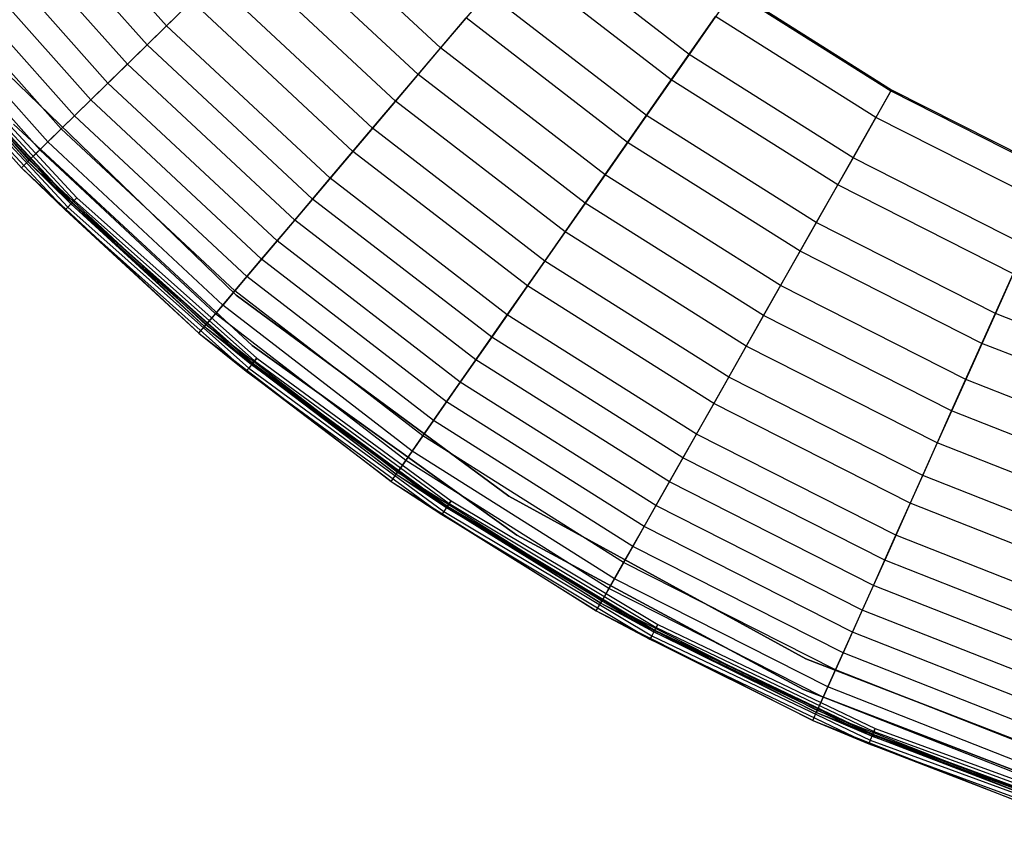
# Model space of a CAD drawing. Extents: x -11.4 to 11.4, y 1.8 to 24.6.
# Tile 2 of 199: x -8.2 to -3.8, y 2.4 to 5.9. Entities that reach past the tile are written whole.
import ezdxf

# ---------------------------------------------------------------- set-up
doc = ezdxf.new("R2010")
doc.units = 0
doc.header["$MEASUREMENT"] = 0
doc.layers.get('0').update_dxf_attribs({"color": 13, "linetype": 'CONTINUOUS'})

# ---------------------------------------------------------------- blocks, each defined once
blk = doc.blocks.new('GRUPUJ_4')
at = {"color": 0}
for p, q in [((3.8843, 4.0534, 4.4118), (3.2295, 4.7899, 4.4118)), ((3.8843, 4.0534, 4.4118), (3.2295, 4.7899, 4.4118)), ((3.7983, 3.9694, 4.234), (3.1359, 4.7143, 4.234)), ((3.7983, 3.9694, 4.234), (3.1359, 4.7143, 4.234)), ((3.7112, 3.8844, 3.8034), (3.0413, 4.6378, 3.8034)), ((3.7112, 3.8844, 3.8034), (3.0413, 4.6378, 3.8034)), ((3.6256, 3.8008, 3.566), (2.9483, 4.5626, 3.566)), ((3.6256, 3.8008, 3.566), (2.9483, 4.5626, 3.566)), ((5.0921, 3.9556, 5.6574), (4.4228, 4.5794, 5.6574)), ((5.0921, 3.9556, 5.6574), (4.4228, 4.5794, 5.6574)), ((3.5496, 3.7265, 3.0418), (2.8656, 4.4958, 3.0418)), ((3.5496, 3.7265, 3.0418), (2.8656, 4.4958, 3.0418)), ((4.9934, 3.8393, 5.4192), (4.3137, 4.4728, 5.4192)), ((4.9934, 3.8393, 5.4192), (4.3137, 4.4728, 5.4192)), ((3.4779, 3.6565, 2.7907), (2.7877, 4.4328, 2.7907)), ((3.4779, 3.6565, 2.7907), (2.7877, 4.4328, 2.7907)), ((6.1871, 3.9274, 6.1734), (5.5103, 4.4488, 6.1734)), ((6.1871, 3.9274, 6.1734), (5.5103, 4.4488, 6.1734)), ((3.4192, 3.5991, 2.1689), (2.7238, 4.3811, 2.1689)), ((3.4192, 3.5991, 2.1689), (2.7238, 4.3811, 2.1689)), ((4.8936, 3.7216, 5.2789), (4.2033, 4.365, 5.2789)), ((4.8936, 3.7216, 5.2789), (4.2033, 4.365, 5.2789)), ((6.1088, 3.8152, 6.0441), (5.4218, 4.3444, 6.0441)), ((6.1088, 3.8152, 6.0441), (5.4218, 4.3444, 6.0441)), ((3.3249, 3.507, 1.1801), (2.6213, 4.2983, 1.1801)), ((3.3249, 3.507, 1.1801), (2.6213, 4.2983, 1.1801)), ((3.3605, 3.5418, 1.9047), (2.6601, 4.3296, 1.9047)), ((3.3605, 3.5418, 1.9047), (2.6601, 4.3296, 1.9047)), ((3.2788, 3.462, 0.9054), (2.5712, 4.2578, 0.9054)), ((3.2788, 3.462, 0.9054), (2.5712, 4.2578, 0.9054)), ((3.8843, 4.0534, 4.4118), (4.0911, 4.2554, 4.9662)), ((3.8843, 4.0534, 4.4118), (4.0911, 4.2554, 4.9662)), ((4.7922, 3.602, 4.9662), (4.0911, 4.2554, 4.9662)), ((4.7922, 3.602, 4.9662), (4.0911, 4.2554, 4.9662)), ((2.5335, 4.2273, 0.0816), (3.2441, 3.4281, 0.0816)), ((2.5335, 4.2273, 0.0816), (3.2441, 3.4281, 0.0816)), ((2.5641, 4.252, 0.0802), (3.2723, 3.4556, 0.0802)), ((2.5641, 4.252, 0.0802), (3.2723, 3.4556, 0.0802)), ((6.3848, 4.2105, 6.2835), (7.08, 3.772, 6.2835)), ((6.3848, 4.2105, 6.2835), (7.08, 3.772, 6.2835)), ((5.2982, 4.1986, 5.9534), (5.0921, 3.9556, 5.6574)), ((5.2982, 4.1986, 5.9534), (5.0921, 3.9556, 5.6574)), ((5.9993, 3.6584, 5.9534), (5.2982, 4.1986, 5.9534)), ((5.9993, 3.6584, 5.9534), (5.2982, 4.1986, 5.9534)), ((6.381, 4.2051, 6.3228), (6.1871, 3.9274, 6.1734)), ((6.381, 4.2051, 6.3228), (6.1871, 3.9274, 6.1734)), ((6.381, 4.2051, 6.3228), (7.0768, 3.7663, 6.3228)), ((6.381, 4.2051, 6.3228), (7.0768, 3.7663, 6.3228)), ((3.9951, 4.1617, 4.811), (3.7983, 3.9694, 4.234)), ((3.9951, 4.1617, 4.811), (3.7983, 3.9694, 4.234)), ((4.7054, 3.4997, 4.811), (3.9951, 4.1617, 4.811)), ((4.7054, 3.4997, 4.811), (3.9951, 4.1617, 4.811)), ((4.9934, 3.8393, 5.4192), (5.2045, 4.0882, 5.7763)), ((4.9934, 3.8393, 5.4192), (5.2045, 4.0882, 5.7763)), ((5.9164, 3.5398, 5.7763), (5.2045, 4.0882, 5.7763)), ((5.9164, 3.5398, 5.7763), (5.2045, 4.0882, 5.7763)), ((6.1088, 3.8152, 6.0441), (6.3041, 4.0949, 6.2296)), ((6.1088, 3.8152, 6.0441), (6.3041, 4.0949, 6.2296)), ((7.0105, 3.6494, 6.2296), (6.3041, 4.0949, 6.2296)), ((7.0105, 3.6494, 6.2296), (6.3041, 4.0949, 6.2296)), ((3.2723, 3.4556, 0.0802), (2.7361, 4.0484, 0.0647)), ((3.2723, 3.4556, 0.0802), (2.7361, 4.0484, 0.0647)), ((2.7361, 4.0484, 0.0647), (3.4625, 3.269, 0.0647)), ((2.7361, 4.0484, 0.0647), (3.4625, 3.269, 0.0647)), ((2.7406, 4.0523, 0.0063), (3.4667, 3.2732, 0.0063)), ((2.7406, 4.0523, 0.0063), (3.4667, 3.2732, 0.0063)), ((2.7425, 4.0539, 0.0514), (3.4684, 3.275, 0.0514)), ((2.7425, 4.0539, 0.0514), (3.4684, 3.275, 0.0514)), ((2.7524, 4.0622, 0.0425), (3.4775, 3.2843, 0.0425)), ((2.7524, 4.0622, 0.0425), (3.4775, 3.2843, 0.0425)), ((2.7641, 4.0722), (3.4882, 3.2953)), ((2.7641, 4.0722), (3.4882, 3.2953)), ((2.7641, 4.0722, 0.0394), (3.4882, 3.2953, 0.0394)), ((2.7641, 4.0722, 0.0394), (3.4882, 3.2953, 0.0394)), ((3.7112, 3.8844, 3.8034), (3.8843, 4.0534, 4.4118)), ((3.7112, 3.8844, 3.8034), (3.8843, 4.0534, 4.4118)), ((4.6052, 3.3815, 4.4118), (3.8843, 4.0534, 4.4118)), ((4.6052, 3.3815, 4.4118), (3.8843, 4.0534, 4.4118)), ((3.2441, 3.4281, 0.0816), (2.708, 4.0246, 0.0506)), ((2.708, 4.0246, 0.0506), (3.4368, 3.2427, 0.0506)), ((3.2441, 3.4281, 0.0816), (2.708, 4.0246, 0.0506)), ((2.708, 4.0246, 0.0506), (3.4368, 3.2427, 0.0506)), ((2.7209, 4.0355, 0.0241), (3.4486, 3.2547, 0.0241)), ((2.7209, 4.0355, 0.0241), (3.4486, 3.2547, 0.0241)), ((3.7983, 3.9694, 4.234), (3.6256, 3.8008, 3.566)), ((3.7983, 3.9694, 4.234), (3.6256, 3.8008, 3.566)), ((4.5275, 3.2898, 4.234), (3.7983, 3.9694, 4.234)), ((4.5275, 3.2898, 4.234), (3.7983, 3.9694, 4.234)), ((5.0921, 3.9556, 5.6574), (4.8936, 3.7216, 5.2789)), ((5.0921, 3.9556, 5.6574), (4.8936, 3.7216, 5.2789)), ((5.8169, 3.3972, 5.6574), (5.0921, 3.9556, 5.6574)), ((5.8169, 3.3972, 5.6574), (5.0921, 3.9556, 5.6574)), ((6.1871, 3.9274, 6.1734), (5.9993, 3.6584, 5.9534)), ((6.1871, 3.9274, 6.1734), (5.9993, 3.6584, 5.9534)), ((6.9097, 3.4717, 6.1734), (6.1871, 3.9274, 6.1734)), ((6.9097, 3.4717, 6.1734), (6.1871, 3.9274, 6.1734)), ((4.1908, 2.867), (3.1179, 3.9046)), ((3.1179, 3.9046, 0.0394), (4.1908, 2.867, 0.0394)), ((4.1908, 2.867), (3.1179, 3.9046)), ((3.1179, 3.9046, 0.0394), (4.1908, 2.867, 0.0394)), ((3.5496, 3.7265, 3.0418), (3.7112, 3.8844, 3.8034)), ((3.5496, 3.7265, 3.0418), (3.7112, 3.8844, 3.8034)), ((4.4488, 3.197, 3.8034), (3.7112, 3.8844, 3.8034)), ((4.4488, 3.197, 3.8034), (3.7112, 3.8844, 3.8034)), ((4.7922, 3.602, 4.9662), (4.9934, 3.8393, 5.4192)), ((4.7922, 3.602, 4.9662), (4.9934, 3.8393, 5.4192)), ((5.7296, 3.2721, 5.4192), (4.9934, 3.8393, 5.4192)), ((5.7296, 3.2721, 5.4192), (4.9934, 3.8393, 5.4192)), ((3.6256, 3.8008, 3.566), (3.4779, 3.6565, 2.7907)), ((3.6256, 3.8008, 3.566), (3.4779, 3.6565, 2.7907)), ((4.3714, 3.1057, 3.566), (3.6256, 3.8008, 3.566)), ((4.3714, 3.1057, 3.566), (3.6256, 3.8008, 3.566)), ((5.9164, 3.5398, 5.7763), (6.1088, 3.8152, 6.0441)), ((5.9164, 3.5398, 5.7763), (6.1088, 3.8152, 6.0441)), ((6.8422, 3.3526, 6.0441), (6.1088, 3.8152, 6.0441)), ((6.8422, 3.3526, 6.0441), (6.1088, 3.8152, 6.0441)), ((7.0768, 3.7663, 6.3228), (6.9097, 3.4717, 6.1734)), ((7.0768, 3.7663, 6.3228), (6.9097, 3.4717, 6.1734)), ((7.08, 3.772, 6.2835), (7.0105, 3.6494, 6.2296)), ((7.08, 3.772, 6.2835), (7.0105, 3.6494, 6.2296)), ((7.0768, 3.7663, 6.3228), (7.8106, 3.3946, 6.3228)), ((7.0768, 3.7663, 6.3228), (7.8106, 3.3946, 6.3228)), ((7.08, 3.772, 6.2835), (7.8133, 3.4005, 6.2835)), ((7.08, 3.772, 6.2835), (7.8133, 3.4005, 6.2835)), ((3.4192, 3.5991, 2.1689), (3.5496, 3.7265, 3.0418)), ((3.4192, 3.5991, 2.1689), (3.5496, 3.7265, 3.0418)), ((4.3026, 3.0246, 3.0418), (3.5496, 3.7265, 3.0418)), ((4.3026, 3.0246, 3.0418), (3.5496, 3.7265, 3.0418)), ((4.8936, 3.7216, 5.2789), (4.7054, 3.4997, 4.811)), ((4.8936, 3.7216, 5.2789), (4.7054, 3.4997, 4.811)), ((5.6412, 3.1456, 5.2789), (4.8936, 3.7216, 5.2789)), ((5.6412, 3.1456, 5.2789), (4.8936, 3.7216, 5.2789)), ((3.4779, 3.6565, 2.7907), (3.3605, 3.5418, 1.9047)), ((3.4779, 3.6565, 2.7907), (3.3605, 3.5418, 1.9047)), ((4.2378, 2.9482, 2.7907), (3.4779, 3.6565, 2.7907)), ((4.2378, 2.9482, 2.7907), (3.4779, 3.6565, 2.7907)), ((5.9993, 3.6584, 5.9534), (5.8169, 3.3972, 5.6574)), ((5.9993, 3.6584, 5.9534), (5.8169, 3.3972, 5.6574)), ((6.7479, 3.1863, 5.9534), (5.9993, 3.6584, 5.9534)), ((6.7479, 3.1863, 5.9534), (5.9993, 3.6584, 5.9534)), ((6.8422, 3.3526, 6.0441), (7.0105, 3.6494, 6.2296)), ((6.8422, 3.3526, 6.0441), (7.0105, 3.6494, 6.2296)), ((7.7556, 3.272, 6.2296), (7.0105, 3.6494, 6.2296)), ((7.7556, 3.272, 6.2296), (7.0105, 3.6494, 6.2296)), ((3.2097, 3.6203, 0.0394), (4.2615, 2.6446, 0.0394)), ((4.2615, 2.6446, 0.0866), (3.2097, 3.6203, 0.0866)), ((3.2097, 3.6203, 0.0394), (4.2615, 2.6446, 0.0394)), ((4.2615, 2.6446, 0.0866), (3.2097, 3.6203, 0.0866)), ((3.2097, 3.6203, 0.0394), (4.2615, 2.6446, 0.0394)), ((3.3249, 3.507, 1.1801), (3.4192, 3.5991, 2.1689)), ((3.3249, 3.507, 1.1801), (3.4192, 3.5991, 2.1689)), ((4.1847, 2.8856, 2.1689), (3.4192, 3.5991, 2.1689)), ((4.1847, 2.8856, 2.1689), (3.4192, 3.5991, 2.1689)), ((4.6052, 3.3815, 4.4118), (4.7922, 3.602, 4.9662)), ((4.6052, 3.3815, 4.4118), (4.7922, 3.602, 4.9662)), ((5.5514, 3.017, 4.9662), (4.7922, 3.602, 4.9662)), ((5.5514, 3.017, 4.9662), (4.7922, 3.602, 4.9662)), ((3.3605, 3.5418, 1.9047), (3.2788, 3.462, 0.9054)), ((3.3605, 3.5418, 1.9047), (3.2788, 3.462, 0.9054)), ((4.1317, 2.8231, 1.9047), (3.3605, 3.5418, 1.9047)), ((4.1317, 2.8231, 1.9047), (3.3605, 3.5418, 1.9047)), ((5.7296, 3.2721, 5.4192), (5.9164, 3.5398, 5.7763)), ((5.7296, 3.2721, 5.4192), (5.9164, 3.5398, 5.7763)), ((6.6765, 3.0604, 5.7763), (5.9164, 3.5398, 5.7763)), ((6.6765, 3.0604, 5.7763), (5.9164, 3.5398, 5.7763)), ((3.2723, 3.4556, 0.0802), (3.3249, 3.507, 1.1801)), ((3.2723, 3.4556, 0.0802), (3.3249, 3.507, 1.1801)), ((4.0995, 2.7851, 1.1801), (3.3249, 3.507, 1.1801)), ((4.0995, 2.7851, 1.1801), (3.3249, 3.507, 1.1801)), ((4.7054, 3.4997, 4.811), (4.5275, 3.2898, 4.234)), ((4.7054, 3.4997, 4.811), (4.5275, 3.2898, 4.234)), ((5.4746, 2.9071, 4.811), (4.7054, 3.4997, 4.811)), ((5.4746, 2.9071, 4.811), (4.7054, 3.4997, 4.811)), ((3.2441, 3.4281, 0.0816), (3.2788, 3.462, 0.9054)), ((3.2441, 3.4281, 0.0816), (3.2788, 3.462, 0.9054)), ((3.2723, 3.4556, 0.0802), (4.0519, 2.729, 0.0802)), ((3.2723, 3.4556, 0.0802), (3.4625, 3.269, 0.0647)), ((3.2723, 3.4556, 0.0802), (3.4625, 3.269, 0.0647)), ((3.2723, 3.4556, 0.0802), (4.0519, 2.729, 0.0802)), ((4.0578, 2.736, 0.9054), (3.2788, 3.462, 0.9054)), ((4.0578, 2.736, 0.9054), (3.2788, 3.462, 0.9054)), ((6.9097, 3.4717, 6.1734), (6.7479, 3.1863, 5.9534)), ((6.9097, 3.4717, 6.1734), (6.7479, 3.1863, 5.9534)), ((7.6719, 3.0856, 6.1734), (6.9097, 3.4717, 6.1734)), ((7.6719, 3.0856, 6.1734), (6.9097, 3.4717, 6.1734)), ((3.2441, 3.4281, 0.0816), (4.0264, 2.699, 0.0816)), ((3.2441, 3.4281, 0.0816), (3.4368, 3.2427, 0.0506)), ((3.2441, 3.4281, 0.0816), (3.4368, 3.2427, 0.0506)), ((3.2441, 3.4281, 0.0816), (4.0264, 2.699, 0.0816)), ((5.8169, 3.3972, 5.6574), (5.6412, 3.1456, 5.2789)), ((5.8169, 3.3972, 5.6574), (5.6412, 3.1456, 5.2789)), ((6.5908, 2.9091, 5.6574), (5.8169, 3.3972, 5.6574)), ((6.5908, 2.9091, 5.6574), (5.8169, 3.3972, 5.6574)), ((4.4488, 3.197, 3.8034), (4.6052, 3.3815, 4.4118)), ((4.4488, 3.197, 3.8034), (4.6052, 3.3815, 4.4118)), ((5.3859, 2.78, 4.4118), (4.6052, 3.3815, 4.4118)), ((5.3859, 2.78, 4.4118), (4.6052, 3.3815, 4.4118)), ((6.6765, 3.0604, 5.7763), (6.8422, 3.3526, 6.0441)), ((6.6765, 3.0604, 5.7763), (6.8422, 3.3526, 6.0441)), ((7.6158, 2.9607, 6.0441), (6.8422, 3.3526, 6.0441)), ((7.6158, 2.9607, 6.0441), (6.8422, 3.3526, 6.0441)), ((3.4667, 3.2732, 0.0063), (3.4486, 3.2547, 0.0241)), ((3.4667, 3.2732, 0.0063), (3.4486, 3.2547, 0.0241)), ((3.4625, 3.269, 0.0647), (3.4684, 3.275, 0.0514)), ((3.4625, 3.269, 0.0647), (3.4684, 3.275, 0.0514)), ((4.0519, 2.729, 0.0802), (3.4625, 3.269, 0.0647)), ((3.4625, 3.269, 0.0647), (4.2588, 2.561, 0.0647)), ((4.0519, 2.729, 0.0802), (3.4625, 3.269, 0.0647)), ((3.4625, 3.269, 0.0647), (4.2588, 2.561, 0.0647)), ((3.4882, 3.2953), (3.4667, 3.2732, 0.0063)), ((3.4882, 3.2953), (3.4667, 3.2732, 0.0063)), ((3.4667, 3.2732, 0.0063), (4.2625, 2.5656, 0.0063)), ((3.4667, 3.2732, 0.0063), (4.2625, 2.5656, 0.0063)), ((3.4684, 3.275, 0.0514), (3.4775, 3.2843, 0.0425)), ((3.4684, 3.275, 0.0514), (3.4775, 3.2843, 0.0425)), ((3.4684, 3.275, 0.0514), (4.2641, 2.5675, 0.0514)), ((3.4684, 3.275, 0.0514), (4.2641, 2.5675, 0.0514)), ((3.4775, 3.2843, 0.0425), (3.4882, 3.2953, 0.0394)), ((3.4775, 3.2843, 0.0425), (3.4882, 3.2953, 0.0394)), ((3.4775, 3.2843, 0.0425), (4.2722, 2.5776, 0.0425)), ((3.4775, 3.2843, 0.0425), (4.2722, 2.5776, 0.0425)), ((3.4882, 3.2953), (4.2819, 2.5896)), ((3.4882, 3.2953), (4.2819, 2.5896)), ((3.4882, 3.2953, 0.0394), (4.2819, 2.5896, 0.0394)), ((3.4882, 3.2953, 0.0394), (4.2819, 2.5896, 0.0394)), ((4.5275, 3.2898, 4.234), (4.3714, 3.1057, 3.566)), ((4.5275, 3.2898, 4.234), (4.3714, 3.1057, 3.566)), ((5.3171, 2.6814, 4.234), (4.5275, 3.2898, 4.234)), ((5.3171, 2.6814, 4.234), (4.5275, 3.2898, 4.234)), ((5.5514, 3.017, 4.9662), (5.7296, 3.2721, 5.4192)), ((5.5514, 3.017, 4.9662), (5.7296, 3.2721, 5.4192)), ((6.5155, 2.7764, 5.4192), (5.7296, 3.2721, 5.4192)), ((6.5155, 2.7764, 5.4192), (5.7296, 3.2721, 5.4192)), ((3.4486, 3.2547, 0.0241), (3.4368, 3.2427, 0.0506)), ((3.4486, 3.2547, 0.0241), (3.4368, 3.2427, 0.0506)), ((4.0264, 2.699, 0.0816), (3.4368, 3.2427, 0.0506)), ((3.4368, 3.2427, 0.0506), (4.2357, 2.5324, 0.0506)), ((4.0264, 2.699, 0.0816), (3.4368, 3.2427, 0.0506)), ((3.4368, 3.2427, 0.0506), (4.2357, 2.5324, 0.0506)), ((3.4486, 3.2547, 0.0241), (4.2463, 2.5455, 0.0241)), ((3.4486, 3.2547, 0.0241), (4.2463, 2.5455, 0.0241)), ((4.3026, 3.0246, 3.0418), (4.4488, 3.197, 3.8034)), ((4.3026, 3.0246, 3.0418), (4.4488, 3.197, 3.8034)), ((5.2474, 2.5817, 3.8034), (4.4488, 3.197, 3.8034)), ((5.2474, 2.5817, 3.8034), (4.4488, 3.197, 3.8034)), ((6.7479, 3.1863, 5.9534), (6.5908, 2.9091, 5.6574)), ((6.7479, 3.1863, 5.9534), (6.5908, 2.9091, 5.6574)), ((7.5375, 2.7863, 5.9534), (6.7479, 3.1863, 5.9534)), ((7.5375, 2.7863, 5.9534), (6.7479, 3.1863, 5.9534)), ((5.6412, 3.1456, 5.2789), (5.4746, 2.9071, 4.811)), ((5.6412, 3.1456, 5.2789), (5.4746, 2.9071, 4.811)), ((6.4394, 2.6422, 5.2789), (5.6412, 3.1456, 5.2789)), ((6.4394, 2.6422, 5.2789), (5.6412, 3.1456, 5.2789)), ((4.3714, 3.1057, 3.566), (4.2378, 2.9482, 2.7907)), ((4.3714, 3.1057, 3.566), (4.2378, 2.9482, 2.7907)), ((5.1789, 2.4836, 3.566), (4.3714, 3.1057, 3.566)), ((5.1789, 2.4836, 3.566), (4.3714, 3.1057, 3.566)), ((7.6719, 3.0856, 6.1734), (7.5375, 2.7863, 5.9534)), ((7.6719, 3.0856, 6.1734), (7.5375, 2.7863, 5.9534)), ((6.5155, 2.7764, 5.4192), (6.6765, 3.0604, 5.7763)), ((6.5155, 2.7764, 5.4192), (6.6765, 3.0604, 5.7763)), ((7.4782, 2.6543, 5.7763), (6.6765, 3.0604, 5.7763)), ((7.4782, 2.6543, 5.7763), (6.6765, 3.0604, 5.7763)), ((4.1847, 2.8856, 2.1689), (4.3026, 3.0246, 3.0418)), ((4.1847, 2.8856, 2.1689), (4.3026, 3.0246, 3.0418)), ((5.1181, 2.3964, 3.0418), (4.3026, 3.0246, 3.0418)), ((5.1181, 2.3964, 3.0418), (4.3026, 3.0246, 3.0418)), ((5.3859, 2.78, 4.4118), (5.5514, 3.017, 4.9662)), ((5.3859, 2.78, 4.4118), (5.5514, 3.017, 4.9662)), ((6.3621, 2.5057, 4.9662), (5.5514, 3.017, 4.9662)), ((6.3621, 2.5057, 4.9662), (5.5514, 3.017, 4.9662)), ((7.4782, 2.6543, 5.7763), (7.6158, 2.9607, 6.0441)), ((7.4782, 2.6543, 5.7763), (7.6158, 2.9607, 6.0441)), ((4.2378, 2.9482, 2.7907), (4.1317, 2.8231, 1.9047)), ((4.2378, 2.9482, 2.7907), (4.1317, 2.8231, 1.9047)), ((5.0607, 2.3142, 2.7907), (4.2378, 2.9482, 2.7907)), ((5.0607, 2.3142, 2.7907), (4.2378, 2.9482, 2.7907)), ((6.5908, 2.9091, 5.6574), (6.4394, 2.6422, 5.2789)), ((6.5908, 2.9091, 5.6574), (6.4394, 2.6422, 5.2789)), ((7.407, 2.4956, 5.6574), (6.5908, 2.9091, 5.6574)), ((7.407, 2.4956, 5.6574), (6.5908, 2.9091, 5.6574)), ((4.0995, 2.7851, 1.1801), (4.1847, 2.8856, 2.1689)), ((4.0995, 2.7851, 1.1801), (4.1847, 2.8856, 2.1689)), ((5.0137, 2.2469, 2.1689), (4.1847, 2.8856, 2.1689)), ((5.0137, 2.2469, 2.1689), (4.1847, 2.8856, 2.1689)), ((5.3925, 1.9816), (4.1908, 2.867)), ((4.1908, 2.867, 0.0394), (4.1908, 2.867)), ((4.1908, 2.867, 0.0394), (4.1908, 2.867)), ((4.1908, 2.867, 0.0394), (5.3925, 1.9816, 0.0394)), ((5.3925, 1.9816), (4.1908, 2.867)), ((4.1908, 2.867, 0.0394), (5.3925, 1.9816, 0.0394)), ((5.4746, 2.9071, 4.811), (5.3171, 2.6814, 4.234)), ((5.4746, 2.9071, 4.811), (5.3171, 2.6814, 4.234)), ((6.2959, 2.3891, 4.811), (5.4746, 2.9071, 4.811)), ((6.2959, 2.3891, 4.811), (5.4746, 2.9071, 4.811)), ((4.1317, 2.8231, 1.9047), (4.0578, 2.736, 0.9054)), ((4.1317, 2.8231, 1.9047), (4.0578, 2.736, 0.9054)), ((4.9667, 2.1797, 1.9047), (4.1317, 2.8231, 1.9047)), ((4.9667, 2.1797, 1.9047), (4.1317, 2.8231, 1.9047)), ((4.0519, 2.729, 0.0802), (4.0995, 2.7851, 1.1801)), ((4.0519, 2.729, 0.0802), (4.0995, 2.7851, 1.1801)), ((4.9382, 2.1389, 1.1801), (4.0995, 2.7851, 1.1801)), ((4.9382, 2.1389, 1.1801), (4.0995, 2.7851, 1.1801)), ((5.2474, 2.5817, 3.8034), (5.3859, 2.78, 4.4118)), ((5.2474, 2.5817, 3.8034), (5.3859, 2.78, 4.4118)), ((6.2195, 2.2543, 4.4118), (5.3859, 2.78, 4.4118)), ((6.2195, 2.2543, 4.4118), (5.3859, 2.78, 4.4118)), ((7.5375, 2.7863, 5.9534), (7.407, 2.4956, 5.6574)), ((7.5375, 2.7863, 5.9534), (7.407, 2.4956, 5.6574)), ((8.361, 2.462, 5.9534), (7.5375, 2.7863, 5.9534)), ((8.361, 2.462, 5.9534), (7.5375, 2.7863, 5.9534)), ((4.0264, 2.699, 0.0816), (4.0578, 2.736, 0.9054)), ((4.0264, 2.699, 0.0816), (4.0578, 2.736, 0.9054)), ((4.9013, 2.0861, 0.9054), (4.0578, 2.736, 0.9054)), ((4.9013, 2.0861, 0.9054), (4.0578, 2.736, 0.9054)), ((6.3621, 2.5057, 4.9662), (6.5155, 2.7764, 5.4192)), ((6.3621, 2.5057, 4.9662), (6.5155, 2.7764, 5.4192)), ((7.3445, 2.3565, 5.4192), (6.5155, 2.7764, 5.4192)), ((7.3445, 2.3565, 5.4192), (6.5155, 2.7764, 5.4192)), ((4.0264, 2.699, 0.0816), (4.2357, 2.5324, 0.0506)), ((4.0264, 2.699, 0.0816), (4.8736, 2.0463, 0.0816)), ((4.0264, 2.699, 0.0816), (4.2357, 2.5324, 0.0506)), ((4.0264, 2.699, 0.0816), (4.8736, 2.0463, 0.0816)), ((4.0519, 2.729, 0.0802), (4.8961, 2.0785, 0.0802)), ((4.0519, 2.729, 0.0802), (4.2588, 2.561, 0.0647)), ((4.0519, 2.729, 0.0802), (4.8961, 2.0785, 0.0802)), ((4.0519, 2.729, 0.0802), (4.2588, 2.561, 0.0647)), ((5.3171, 2.6814, 4.234), (5.1789, 2.4836, 3.566)), ((5.3171, 2.6814, 4.234), (5.1789, 2.4836, 3.566)), ((6.1602, 2.1497, 4.234), (5.3171, 2.6814, 4.234)), ((6.1602, 2.1497, 4.234), (5.3171, 2.6814, 4.234)), ((7.3445, 2.3565, 5.4192), (7.4782, 2.6543, 5.7763)), ((7.3445, 2.3565, 5.4192), (7.4782, 2.6543, 5.7763)), ((8.3144, 2.325, 5.7763), (7.4782, 2.6543, 5.7763)), ((8.3144, 2.325, 5.7763), (7.4782, 2.6543, 5.7763)), ((4.2615, 2.6446, 0.0394), (5.4284, 1.8101, 0.0394)), ((5.4284, 1.8101, 0.0866), (4.2615, 2.6446, 0.0866)), ((4.2615, 2.6446, 0.0394), (4.2615, 2.6446, 0.0866)), ((4.2615, 2.6446, 0.0394), (5.4284, 1.8101, 0.0394)), ((5.4284, 1.8101, 0.0866), (4.2615, 2.6446, 0.0866)), ((4.2615, 2.6446, 0.0394), (4.2615, 2.6446, 0.0866)), ((4.2615, 2.6446, 0.0394), (5.4284, 1.8101, 0.0394)), ((6.4394, 2.6422, 5.2789), (6.2959, 2.3891, 4.811)), ((6.4394, 2.6422, 5.2789), (6.2959, 2.3891, 4.811)), ((7.2813, 2.2157, 5.2789), (6.4394, 2.6422, 5.2789)), ((7.2813, 2.2157, 5.2789), (6.4394, 2.6422, 5.2789)), ((4.2625, 2.5656, 0.0063), (4.2463, 2.5455, 0.0241)), ((4.2625, 2.5656, 0.0063), (4.2463, 2.5455, 0.0241)), ((4.2588, 2.561, 0.0647), (4.2641, 2.5675, 0.0514)), ((4.2588, 2.561, 0.0647), (4.2641, 2.5675, 0.0514)), ((4.8961, 2.0785, 0.0802), (4.2588, 2.561, 0.0647)), ((4.8961, 2.0785, 0.0802), (4.2588, 2.561, 0.0647)), ((4.2588, 2.561, 0.0647), (5.1178, 1.9307, 0.0647)), ((4.2588, 2.561, 0.0647), (5.1178, 1.9307, 0.0647)), ((4.2819, 2.5896), (4.2625, 2.5656, 0.0063)), ((4.2819, 2.5896), (4.2625, 2.5656, 0.0063)), ((4.2625, 2.5656, 0.0063), (5.1211, 1.9356, 0.0063)), ((4.2625, 2.5656, 0.0063), (5.1211, 1.9356, 0.0063)), ((4.2641, 2.5675, 0.0514), (4.2722, 2.5776, 0.0425)), ((4.2641, 2.5675, 0.0514), (4.2722, 2.5776, 0.0425)), ((4.2641, 2.5675, 0.0514), (5.1225, 1.9377, 0.0514)), ((4.2641, 2.5675, 0.0514), (5.1225, 1.9377, 0.0514)), ((4.2722, 2.5776, 0.0425), (4.2819, 2.5896, 0.0394)), ((4.2722, 2.5776, 0.0425), (4.2819, 2.5896, 0.0394)), ((4.2722, 2.5776, 0.0425), (5.1296, 1.9485, 0.0425)), ((4.2722, 2.5776, 0.0425), (5.1296, 1.9485, 0.0425)), ((4.2819, 2.5896), (5.1382, 1.9613)), ((4.2819, 2.5896), (5.1382, 1.9613)), ((4.2819, 2.5896, 0.0394), (5.1382, 1.9613, 0.0394)), ((4.2819, 2.5896, 0.0394), (5.1382, 1.9613, 0.0394)), ((5.1181, 2.3964, 3.0418), (5.2474, 2.5817, 3.8034)), ((5.1181, 2.3964, 3.0418), (5.2474, 2.5817, 3.8034)), ((6.1002, 2.0438, 3.8034), (5.2474, 2.5817, 3.8034)), ((6.1002, 2.0438, 3.8034), (5.2474, 2.5817, 3.8034)), ((4.2463, 2.5455, 0.0241), (4.2357, 2.5324, 0.0506)), ((4.2463, 2.5455, 0.0241), (4.2357, 2.5324, 0.0506)), ((4.8736, 2.0463, 0.0816), (4.2357, 2.5324, 0.0506)), ((4.2357, 2.5324, 0.0506), (5.0975, 1.9, 0.0506)), ((4.8736, 2.0463, 0.0816), (4.2357, 2.5324, 0.0506)), ((4.2357, 2.5324, 0.0506), (5.0975, 1.9, 0.0506)), ((4.2463, 2.5455, 0.0241), (5.1068, 1.9141, 0.0241)), ((4.2463, 2.5455, 0.0241), (5.1068, 1.9141, 0.0241)), ((5.1789, 2.4836, 3.566), (5.0607, 2.3142, 2.7907)), ((5.1789, 2.4836, 3.566), (5.0607, 2.3142, 2.7907)), ((6.0412, 1.9397, 3.566), (5.1789, 2.4836, 3.566)), ((6.0412, 1.9397, 3.566), (5.1789, 2.4836, 3.566)), ((6.2195, 2.2543, 4.4118), (6.3621, 2.5057, 4.9662)), ((6.2195, 2.2543, 4.4118), (6.3621, 2.5057, 4.9662)), ((7.2171, 2.0726, 4.9662), (6.3621, 2.5057, 4.9662)), ((7.2171, 2.0726, 4.9662), (6.3621, 2.5057, 4.9662)), ((7.407, 2.4956, 5.6574), (7.2813, 2.2157, 5.2789)), ((7.407, 2.4956, 5.6574), (7.2813, 2.2157, 5.2789)), ((8.2583, 2.1604, 5.6574), (7.407, 2.4956, 5.6574)), ((8.2583, 2.1604, 5.6574), (7.407, 2.4956, 5.6574)), ((5.0137, 2.2469, 2.1689), (5.1181, 2.3964, 3.0418)), ((5.0137, 2.2469, 2.1689), (5.1181, 2.3964, 3.0418)), ((5.9887, 1.8473, 3.0418), (5.1181, 2.3964, 3.0418)), ((5.9887, 1.8473, 3.0418), (5.1181, 2.3964, 3.0418)), ((6.2959, 2.3891, 4.811), (6.1602, 2.1497, 4.234)), ((6.2959, 2.3891, 4.811), (6.1602, 2.1497, 4.234)), ((7.1621, 1.9503, 4.811), (6.2959, 2.3891, 4.811)), ((7.1621, 1.9503, 4.811), (6.2959, 2.3891, 4.811)), ((7.2171, 2.0726, 4.9662), (7.3445, 2.3565, 5.4192)), ((7.2171, 2.0726, 4.9662), (7.3445, 2.3565, 5.4192)), ((8.2092, 2.016, 5.4192), (7.3445, 2.3565, 5.4192)), ((8.2092, 2.016, 5.4192), (7.3445, 2.3565, 5.4192)), ((5.0607, 2.3142, 2.7907), (4.9667, 2.1797, 1.9047)), ((5.0607, 2.3142, 2.7907), (4.9667, 2.1797, 1.9047)), ((5.9393, 1.7601, 2.7907), (5.0607, 2.3142, 2.7907)), ((5.9393, 1.7601, 2.7907), (5.0607, 2.3142, 2.7907)), ((4.9382, 2.1389, 1.1801), (5.0137, 2.2469, 2.1689)), ((4.9382, 2.1389, 1.1801), (5.0137, 2.2469, 2.1689)), ((5.8988, 1.6887, 2.1689), (5.0137, 2.2469, 2.1689)), ((5.8988, 1.6887, 2.1689), (5.0137, 2.2469, 2.1689)), ((6.1002, 2.0438, 3.8034), (6.2195, 2.2543, 4.4118)), ((6.1002, 2.0438, 3.8034), (6.2195, 2.2543, 4.4118)), ((7.0987, 1.809, 4.4118), (6.2195, 2.2543, 4.4118)), ((7.0987, 1.809, 4.4118), (6.2195, 2.2543, 4.4118)), ((7.2813, 2.2157, 5.2789), (7.1621, 1.9503, 4.811)), ((7.2813, 2.2157, 5.2789), (7.1621, 1.9503, 4.811)), ((8.1594, 1.87, 5.2789), (7.2813, 2.2157, 5.2789)), ((8.1594, 1.87, 5.2789), (7.2813, 2.2157, 5.2789)), ((4.9667, 2.1797, 1.9047), (4.9013, 2.0861, 0.9054)), ((4.9667, 2.1797, 1.9047), (4.9013, 2.0861, 0.9054)), ((5.8584, 1.6174, 1.9047), (4.9667, 2.1797, 1.9047)), ((5.8584, 1.6174, 1.9047), (4.9667, 2.1797, 1.9047)), ((4.8961, 2.0785, 0.0802), (4.9382, 2.1389, 1.1801)), ((4.8961, 2.0785, 0.0802), (4.9382, 2.1389, 1.1801)), ((5.8338, 1.574, 1.1801), (4.9382, 2.1389, 1.1801)), ((5.8338, 1.574, 1.1801), (4.9382, 2.1389, 1.1801)), ((6.1602, 2.1497, 4.234), (6.0412, 1.9397, 3.566)), ((6.1602, 2.1497, 4.234), (6.0412, 1.9397, 3.566)), ((7.0494, 1.6992, 4.234), (6.1602, 2.1497, 4.234)), ((7.0494, 1.6992, 4.234), (6.1602, 2.1497, 4.234)), ((4.8736, 2.0463, 0.0816), (4.9013, 2.0861, 0.9054)), ((4.8736, 2.0463, 0.0816), (4.9013, 2.0861, 0.9054)), ((5.8021, 1.518, 0.9054), (4.9013, 2.0861, 0.9054)), ((5.8021, 1.518, 0.9054), (4.9013, 2.0861, 0.9054)), ((4.8736, 2.0463, 0.0816), (5.7781, 1.4758, 0.0816)), ((4.8736, 2.0463, 0.0816), (5.0975, 1.9, 0.0506)), ((4.8736, 2.0463, 0.0816), (5.0975, 1.9, 0.0506)), ((4.8736, 2.0463, 0.0816), (5.7781, 1.4758, 0.0816)), ((4.8961, 2.0785, 0.0802), (5.7975, 1.51, 0.0802)), ((4.8961, 2.0785, 0.0802), (5.1178, 1.9307, 0.0647)), ((4.8961, 2.0785, 0.0802), (5.1178, 1.9307, 0.0647)), ((4.8961, 2.0785, 0.0802), (5.7975, 1.51, 0.0802)), ((5.9887, 1.8473, 3.0418), (6.1002, 2.0438, 3.8034)), ((5.9887, 1.8473, 3.0418), (6.1002, 2.0438, 3.8034)), ((6.9996, 1.5882, 3.8034), (6.1002, 2.0438, 3.8034)), ((6.9996, 1.5882, 3.8034), (6.1002, 2.0438, 3.8034)), ((7.0987, 1.809, 4.4118), (7.2171, 2.0726, 4.9662)), ((7.0987, 1.809, 4.4118), (7.2171, 2.0726, 4.9662)), ((8.1088, 1.7215, 4.9662), (7.2171, 2.0726, 4.9662)), ((8.1088, 1.7215, 4.9662), (7.2171, 2.0726, 4.9662)), ((5.1382, 1.9613), (5.1211, 1.9356, 0.0063)), ((5.1382, 1.9613), (5.1211, 1.9356, 0.0063)), ((5.1296, 1.9485, 0.0425), (5.1382, 1.9613, 0.0394)), ((5.1296, 1.9485, 0.0425), (5.1382, 1.9613, 0.0394)), ((5.1382, 1.9613), (6.0495, 1.416)), ((5.1382, 1.9613), (6.0495, 1.416)), ((5.1382, 1.9613, 0.0394), (6.0495, 1.416, 0.0394)), ((5.1382, 1.9613, 0.0394), (6.0495, 1.416, 0.0394)), ((6.7014, 1.2643), (5.3925, 1.9816)), ((5.3925, 1.9816, 0.0394), (5.3925, 1.9816)), ((5.3925, 1.9816, 0.0394), (5.3925, 1.9816)), ((5.3925, 1.9816, 0.0394), (6.7014, 1.2643, 0.0394)), ((6.7014, 1.2643), (5.3925, 1.9816)), ((5.3925, 1.9816, 0.0394), (6.7014, 1.2643, 0.0394)), ((5.1068, 1.9141, 0.0241), (5.0975, 1.9, 0.0506)), ((5.1068, 1.9141, 0.0241), (5.0975, 1.9, 0.0506)), ((5.1211, 1.9356, 0.0063), (5.1068, 1.9141, 0.0241)), ((5.1211, 1.9356, 0.0063), (5.1068, 1.9141, 0.0241)), ((5.1068, 1.9141, 0.0241), (6.0227, 1.366, 0.0241)), ((5.1068, 1.9141, 0.0241), (6.0227, 1.366, 0.0241)), ((5.1178, 1.9307, 0.0647), (5.1225, 1.9377, 0.0514)), ((5.1178, 1.9307, 0.0647), (5.1225, 1.9377, 0.0514)), ((5.7975, 1.51, 0.0802), (5.1178, 1.9307, 0.0647)), ((5.1178, 1.9307, 0.0647), (6.0321, 1.3836, 0.0647)), ((5.7975, 1.51, 0.0802), (5.1178, 1.9307, 0.0647)), ((5.1178, 1.9307, 0.0647), (6.0321, 1.3836, 0.0647)), ((5.1211, 1.9356, 0.0063), (6.0349, 1.3888, 0.0063)), ((5.1211, 1.9356, 0.0063), (6.0349, 1.3888, 0.0063)), ((5.1225, 1.9377, 0.0514), (5.1296, 1.9485, 0.0425)), ((5.1225, 1.9377, 0.0514), (5.1296, 1.9485, 0.0425)), ((5.1225, 1.9377, 0.0514), (6.0361, 1.391, 0.0514)), ((5.1225, 1.9377, 0.0514), (6.0361, 1.391, 0.0514)), ((5.1296, 1.9485, 0.0425), (6.0422, 1.4024, 0.0425)), ((5.1296, 1.9485, 0.0425), (6.0422, 1.4024, 0.0425)), ((6.0412, 1.9397, 3.566), (5.9393, 1.7601, 2.7907)), ((6.0412, 1.9397, 3.566), (5.9393, 1.7601, 2.7907)), ((6.9506, 1.4791, 3.566), (6.0412, 1.9397, 3.566)), ((6.9506, 1.4791, 3.566), (6.0412, 1.9397, 3.566)), ((7.1621, 1.9503, 4.811), (7.0494, 1.6992, 4.234)), ((7.1621, 1.9503, 4.811), (7.0494, 1.6992, 4.234)), ((8.0656, 1.5945, 4.811), (7.1621, 1.9503, 4.811)), ((8.0656, 1.5945, 4.811), (7.1621, 1.9503, 4.811)), ((5.7781, 1.4758, 0.0816), (5.0975, 1.9, 0.0506)), ((5.7781, 1.4758, 0.0816), (5.0975, 1.9, 0.0506)), ((5.0975, 1.9, 0.0506), (6.0147, 1.3512, 0.0506)), ((5.0975, 1.9, 0.0506), (6.0147, 1.3512, 0.0506)), ((5.8988, 1.6887, 2.1689), (5.9887, 1.8473, 3.0418)), ((5.8988, 1.6887, 2.1689), (5.9887, 1.8473, 3.0418)), ((6.907, 1.3821, 3.0418), (5.9887, 1.8473, 3.0418)), ((6.907, 1.3821, 3.0418), (5.9887, 1.8473, 3.0418)), ((5.4284, 1.8101, 0.0394), (6.6917, 1.1301, 0.0394)), ((6.6917, 1.1301, 0.0866), (5.4284, 1.8101, 0.0866)), ((5.4284, 1.8101, 0.0394), (5.4284, 1.8101, 0.0866)), ((5.4284, 1.8101, 0.0394), (6.6917, 1.1301, 0.0394)), ((6.6917, 1.1301, 0.0866), (5.4284, 1.8101, 0.0866)), ((5.4284, 1.8101, 0.0394), (5.4284, 1.8101, 0.0866)), ((5.4284, 1.8101, 0.0394), (6.6917, 1.1301, 0.0394)), ((6.9996, 1.5882, 3.8034), (7.0987, 1.809, 4.4118)), ((6.9996, 1.5882, 3.8034), (7.0987, 1.809, 4.4118)), ((8.0157, 1.4479, 4.4118), (7.0987, 1.809, 4.4118)), ((8.0157, 1.4479, 4.4118), (7.0987, 1.809, 4.4118)), ((5.9393, 1.7601, 2.7907), (5.8584, 1.6174, 1.9047)), ((5.9393, 1.7601, 2.7907), (5.8584, 1.6174, 1.9047)), ((6.866, 1.2907, 2.7907), (5.9393, 1.7601, 2.7907)), ((6.866, 1.2907, 2.7907), (5.9393, 1.7601, 2.7907)), ((7.0494, 1.6992, 4.234), (6.9506, 1.4791, 3.566)), ((7.0494, 1.6992, 4.234), (6.9506, 1.4791, 3.566)), ((7.9769, 1.334, 4.234), (7.0494, 1.6992, 4.234)), ((7.9769, 1.334, 4.234), (7.0494, 1.6992, 4.234)), ((5.8338, 1.574, 1.1801), (5.8988, 1.6887, 2.1689)), ((5.8338, 1.574, 1.1801), (5.8988, 1.6887, 2.1689)), ((6.8324, 1.2158, 2.1689), (5.8988, 1.6887, 2.1689)), ((6.8324, 1.2158, 2.1689), (5.8988, 1.6887, 2.1689)), ((5.8584, 1.6174, 1.9047), (5.8021, 1.518, 0.9054)), ((5.8584, 1.6174, 1.9047), (5.8021, 1.518, 0.9054)), ((6.7988, 1.141, 1.9047), (5.8584, 1.6174, 1.9047)), ((6.7988, 1.141, 1.9047), (5.8584, 1.6174, 1.9047)), ((5.7975, 1.51, 0.0802), (5.8338, 1.574, 1.1801)), ((5.7975, 1.51, 0.0802), (5.8338, 1.574, 1.1801)), ((6.7784, 1.0956, 1.1801), (5.8338, 1.574, 1.1801)), ((6.7784, 1.0956, 1.1801), (5.8338, 1.574, 1.1801)), ((6.907, 1.3821, 3.0418), (6.9996, 1.5882, 3.8034)), ((6.907, 1.3821, 3.0418), (6.9996, 1.5882, 3.8034)), ((7.9377, 1.2189, 3.8034), (6.9996, 1.5882, 3.8034)), ((7.9377, 1.2189, 3.8034), (6.9996, 1.5882, 3.8034)), ((5.7781, 1.4758, 0.0816), (5.8021, 1.518, 0.9054)), ((5.7781, 1.4758, 0.0816), (5.8021, 1.518, 0.9054)), ((5.7781, 1.4758, 0.0816), (6.7321, 0.9925, 0.0816)), ((5.7781, 1.4758, 0.0816), (6.0147, 1.3512, 0.0506)), ((5.7781, 1.4758, 0.0816), (6.0147, 1.3512, 0.0506)), ((5.7781, 1.4758, 0.0816), (6.7321, 0.9925, 0.0816)), ((5.7975, 1.51, 0.0802), (6.7482, 1.0284, 0.0802)), ((5.7975, 1.51, 0.0802), (6.0321, 1.3836, 0.0647)), ((5.7975, 1.51, 0.0802), (6.0321, 1.3836, 0.0647)), ((5.7975, 1.51, 0.0802), (6.7482, 1.0284, 0.0802)), ((6.752, 1.0368, 0.9054), (5.8021, 1.518, 0.9054)), ((6.752, 1.0368, 0.9054), (5.8021, 1.518, 0.9054)), ((6.9506, 1.4791, 3.566), (6.866, 1.2907, 2.7907)), ((6.9506, 1.4791, 3.566), (6.866, 1.2907, 2.7907)), ((7.8991, 1.1056, 3.566), (6.9506, 1.4791, 3.566)), ((7.8991, 1.1056, 3.566), (6.9506, 1.4791, 3.566)), ((6.0349, 1.3888, 0.0063), (6.0227, 1.366, 0.0241)), ((6.0349, 1.3888, 0.0063), (6.0227, 1.366, 0.0241)), ((6.0321, 1.3836, 0.0647), (6.0361, 1.391, 0.0514)), ((6.0321, 1.3836, 0.0647), (6.0361, 1.391, 0.0514)), ((6.0495, 1.416), (6.0349, 1.3888, 0.0063)), ((6.0495, 1.416), (6.0349, 1.3888, 0.0063)), ((6.0349, 1.3888, 0.0063), (6.996, 0.93, 0.0063)), ((6.0349, 1.3888, 0.0063), (6.996, 0.93, 0.0063)), ((6.0361, 1.391, 0.0514), (6.0422, 1.4024, 0.0425)), ((6.0361, 1.391, 0.0514), (6.0422, 1.4024, 0.0425)), ((6.0361, 1.391, 0.0514), (6.9969, 0.9323, 0.0514)), ((6.0361, 1.391, 0.0514), (6.9969, 0.9323, 0.0514)), ((6.0422, 1.4024, 0.0425), (6.0495, 1.416, 0.0394)), ((6.0422, 1.4024, 0.0425), (6.0495, 1.416, 0.0394)), ((6.0422, 1.4024, 0.0425), (7.0019, 0.9442, 0.0425)), ((6.0422, 1.4024, 0.0425), (7.0019, 0.9442, 0.0425)), ((6.0495, 1.416), (7.0079, 0.9584)), ((6.0495, 1.416), (7.0079, 0.9584)), ((6.0495, 1.416, 0.0394), (7.0079, 0.9584, 0.0394)), ((6.0495, 1.416, 0.0394), (7.0079, 0.9584, 0.0394)), ((6.0227, 1.366, 0.0241), (6.0147, 1.3512, 0.0506)), ((6.0227, 1.366, 0.0241), (6.0147, 1.3512, 0.0506)), ((6.7321, 0.9925, 0.0816), (6.0147, 1.3512, 0.0506)), ((6.0147, 1.3512, 0.0506), (6.9794, 0.8906, 0.0506)), ((6.7321, 0.9925, 0.0816), (6.0147, 1.3512, 0.0506)), ((6.0147, 1.3512, 0.0506), (6.9794, 0.8906, 0.0506)), ((6.0227, 1.366, 0.0241), (6.9859, 0.9061, 0.0241)), ((6.0227, 1.366, 0.0241), (6.9859, 0.9061, 0.0241)), ((6.7482, 1.0284, 0.0802), (6.0321, 1.3836, 0.0647)), ((6.7482, 1.0284, 0.0802), (6.0321, 1.3836, 0.0647)), ((6.0321, 1.3836, 0.0647), (6.9936, 0.9245, 0.0647)), ((6.0321, 1.3836, 0.0647), (6.9936, 0.9245, 0.0647)), ((6.8324, 1.2158, 2.1689), (6.907, 1.3821, 3.0418)), ((6.8324, 1.2158, 2.1689), (6.907, 1.3821, 3.0418)), ((7.8648, 1.0049, 3.0418), (6.907, 1.3821, 3.0418)), ((7.8648, 1.0049, 3.0418), (6.907, 1.3821, 3.0418)), ((8.0943, 0.7279), (6.7014, 1.2643)), ((6.7014, 1.2643, 0.0394), (6.7014, 1.2643)), ((6.7014, 1.2643, 0.0394), (8.0943, 0.7279, 0.0394)), ((8.0943, 0.7279), (6.7014, 1.2643)), ((6.7014, 1.2643, 0.0394), (6.7014, 1.2643)), ((6.7014, 1.2643, 0.0394), (8.0943, 0.7279, 0.0394)), ((6.866, 1.2907, 2.7907), (6.7988, 1.141, 1.9047)), ((6.866, 1.2907, 2.7907), (6.7988, 1.141, 1.9047)), ((7.8325, 0.9101, 2.7907), (6.866, 1.2907, 2.7907)), ((7.8325, 0.9101, 2.7907), (6.866, 1.2907, 2.7907)), ((6.7784, 1.0956, 1.1801), (6.8324, 1.2158, 2.1689)), ((6.7784, 1.0956, 1.1801), (6.8324, 1.2158, 2.1689)), ((7.8061, 0.8324, 2.1689), (6.8324, 1.2158, 2.1689)), ((7.8061, 0.8324, 2.1689), (6.8324, 1.2158, 2.1689)), ((6.6917, 1.1301, 0.0394), (8.031, 0.6157, 0.0394)), ((8.031, 0.6157, 0.0866), (6.6917, 1.1301, 0.0866)), ((6.6917, 1.1301, 0.0394), (6.6917, 1.1301, 0.0866)), ((6.6917, 1.1301, 0.0394), (8.031, 0.6157, 0.0394)), ((6.6917, 1.1301, 0.0394), (8.031, 0.6157, 0.0394)), ((8.031, 0.6157, 0.0866), (6.6917, 1.1301, 0.0866)), ((6.6917, 1.1301, 0.0394), (6.6917, 1.1301, 0.0866)), ((6.7988, 1.141, 1.9047), (6.752, 1.0368, 0.9054)), ((6.7988, 1.141, 1.9047), (6.752, 1.0368, 0.9054)), ((7.7796, 0.7548, 1.9047), (6.7988, 1.141, 1.9047)), ((7.7796, 0.7548, 1.9047), (6.7988, 1.141, 1.9047)), ((6.7482, 1.0284, 0.0802), (6.7784, 1.0956, 1.1801)), ((6.7482, 1.0284, 0.0802), (6.7784, 1.0956, 1.1801)), ((7.7636, 0.7076, 1.1801), (6.7784, 1.0956, 1.1801)), ((7.7636, 0.7076, 1.1801), (6.7784, 1.0956, 1.1801)), ((6.7321, 0.9925, 0.0816), (6.752, 1.0368, 0.9054)), ((6.7321, 0.9925, 0.0816), (6.752, 1.0368, 0.9054)), ((6.7482, 1.0284, 0.0802), (7.7399, 0.638, 0.0802)), ((6.7482, 1.0284, 0.0802), (6.9936, 0.9245, 0.0647)), ((6.7482, 1.0284, 0.0802), (6.9936, 0.9245, 0.0647)), ((6.7482, 1.0284, 0.0802), (7.7399, 0.638, 0.0802)), ((7.7428, 0.6466, 0.9054), (6.752, 1.0368, 0.9054)), ((7.7428, 0.6466, 0.9054), (6.752, 1.0368, 0.9054)), ((6.7321, 0.9925, 0.0816), (7.7272, 0.6007, 0.0816)), ((6.7321, 0.9925, 0.0816), (6.9794, 0.8906, 0.0506)), ((6.7321, 0.9925, 0.0816), (6.9794, 0.8906, 0.0506)), ((6.7321, 0.9925, 0.0816), (7.7272, 0.6007, 0.0816)), ((7.0079, 0.9584), (6.996, 0.93, 0.0063)), ((7.0079, 0.9584), (6.996, 0.93, 0.0063)), ((7.0019, 0.9442, 0.0425), (7.0079, 0.9584, 0.0394)), ((7.0019, 0.9442, 0.0425), (7.0079, 0.9584, 0.0394)), ((7.0079, 0.9584), (8.005, 0.5925)), ((7.0079, 0.9584), (8.005, 0.5925)), ((7.0079, 0.9584, 0.0394), (8.005, 0.5925, 0.0394)), ((7.0079, 0.9584, 0.0394), (8.005, 0.5925, 0.0394)), ((6.996, 0.93, 0.0063), (6.9859, 0.9061, 0.0241)), ((6.996, 0.93, 0.0063), (6.9859, 0.9061, 0.0241)), ((6.9936, 0.9245, 0.0647), (6.9969, 0.9323, 0.0514)), ((6.9936, 0.9245, 0.0647), (6.9969, 0.9323, 0.0514)), ((7.7399, 0.638, 0.0802), (6.9936, 0.9245, 0.0647)), ((7.7399, 0.638, 0.0802), (6.9936, 0.9245, 0.0647)), ((6.9936, 0.9245, 0.0647), (7.9939, 0.5575, 0.0647)), ((6.9936, 0.9245, 0.0647), (7.9939, 0.5575, 0.0647)), ((6.996, 0.93, 0.0063), (7.9957, 0.5632, 0.0063)), ((6.996, 0.93, 0.0063), (7.9957, 0.5632, 0.0063)), ((6.9969, 0.9323, 0.0514), (7.0019, 0.9442, 0.0425)), ((6.9969, 0.9323, 0.0514), (7.0019, 0.9442, 0.0425)), ((6.9969, 0.9323, 0.0514), (7.9964, 0.5655, 0.0514)), ((6.9969, 0.9323, 0.0514), (7.9964, 0.5655, 0.0514)), ((7.0019, 0.9442, 0.0425), (8.0003, 0.5779, 0.0425)), ((7.0019, 0.9442, 0.0425), (8.0003, 0.5779, 0.0425)), ((6.9859, 0.9061, 0.0241), (6.9794, 0.8906, 0.0506)), ((6.9859, 0.9061, 0.0241), (6.9794, 0.8906, 0.0506)), ((7.7272, 0.6007, 0.0816), (6.9794, 0.8906, 0.0506)), ((7.7272, 0.6007, 0.0816), (6.9794, 0.8906, 0.0506)), ((6.9794, 0.8906, 0.0506), (7.9829, 0.5224, 0.0506)), ((6.9794, 0.8906, 0.0506), (7.9829, 0.5224, 0.0506)), ((6.9859, 0.9061, 0.0241), (7.9879, 0.5385, 0.0241)), ((6.9859, 0.9061, 0.0241), (7.9879, 0.5385, 0.0241))]:
    blk.add_line(p, q, dxfattribs=at)
blk = doc.blocks.new('SATELLITE_M_ZWIS-11230-112')
at = {"color": 0}
blk.add_blockref('GRUPUJ_4', (-11.4046, 1.8418, 0.6293), dxfattribs=at)

msp = doc.modelspace()

# ---------------------------------------------------------------- block references
at = {"color": 0}
msp.add_blockref('SATELLITE_M_ZWIS-11230-112', (0, 0), dxfattribs=at)

doc.saveas('drawing.dxf')
